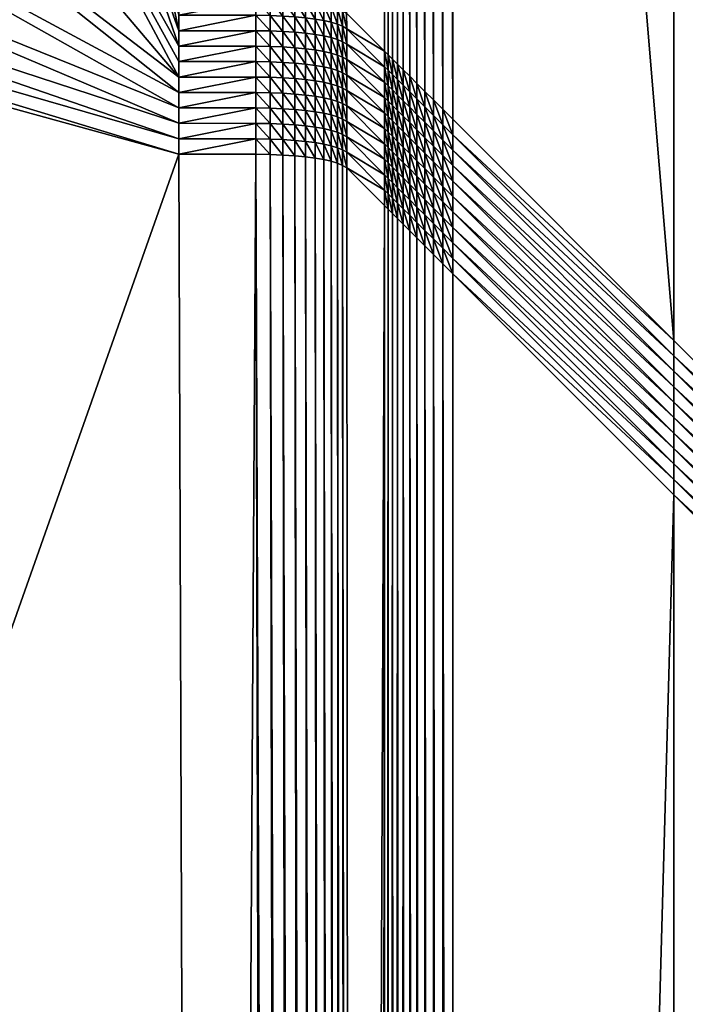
# Model space of a CAD drawing. Header units: centimetres. Extents: x 79.4 to 159.4, y 293.5 to 373.5.
# Tile 14 of 21: x 152 to 156.3, y 346.9 to 353.3. Entities that reach past the tile are written whole.
import ezdxf

# ---------------------------------------------------------------- set-up
doc = ezdxf.new("R2010")
doc.units = ezdxf.units.CM
doc.layers.get('0').update_dxf_attribs({"true_color": 0x565656})

msp = doc.modelspace()

# ---------------------------------------------------------------- meshes
at = {"color": 37, "true_color": 0x7a5834}
mesh = msp.add_polyface(dxfattribs=at)
corners = [(159.4091, 372.9692), (159.4091, 372.9692, 4), (159.409, 347.9692, 4), (157.6245, 349.7537, 4.5), (157.6245, 371.1847, 4.5), (156.1936, 369.7537, 4.5), (154.3273, 367.8874, 4.0136), (154.0706, 367.6307, 2.4864), (154.076, 353.3022, 2.6513), (154.3164, 367.9765, 4.0136), (154.0598, 367.7199, 2.4881), (154.2969, 368.057, 4.0136), (154.0402, 367.8004, 2.4872), (154.2686, 368.1288, 4.0136), (154.0119, 367.8722, 2.4869), (153.975, 367.9354, 2.4866), (153.9294, 367.9899, 2.4865), (154.2317, 368.1919, 4.0135), (159.4014, 372.9615, 4.0892), (159.4014, 347.9769, 4.0892), (159.3876, 372.9477, 4.1696), (159.3875, 347.9907, 4.1696), (159.3676, 372.9277, 4.2414), (159.3676, 348.0107, 4.2414), (159.3415, 372.9016, 4.3044), (159.3414, 348.0368, 4.3044), (159.3092, 372.8693, 4.3588), (159.1185, 348.2597, 4.4892), (159.1185, 372.6787, 4.4892), (159.0555, 372.6156, 4.5), (159.1754, 348.2028, 4.4696), (159.1754, 372.7356, 4.4696), (159.2262, 348.1521, 4.4413), (159.2262, 372.7863, 4.4413), (159.2707, 348.1075, 4.4044), (159.2708, 372.8309, 4.4044), (159.3092, 348.0691, 4.3587), (154.7626, 352.6157, 4.5), (154.7626, 368.3228, 4.5), (154.6978, 368.2579, 4.4894), (154.6977, 352.6806, 4.4895), (154.6377, 368.1978, 4.4704), (154.6374, 352.7409, 4.4705), (154.5824, 368.1425, 4.4429), (154.5817, 352.7965, 4.4432), (154.5317, 368.0919, 4.407), (154.5307, 352.8476, 4.4074), (154.4858, 368.046, 4.3626), (154.345, 353.0332, 4.1019), (154.3495, 367.9097, 4.1003), (154.3729, 353.0054, 4.1798), (154.3765, 367.9366, 4.1786), (154.4054, 352.9729, 4.2494), (154.4082, 367.9684, 4.2484), (154.4425, 352.9357, 4.3105), (154.4447, 368.0048, 4.3097), (154.4843, 352.894, 4.3631), (154.0479, 367.6089, 2.3999), (154.0496, 353.3177, 2.5651), (154.0202, 367.5826, 2.3221), (154.3386, 367.9988, 4.1003), (154.3656, 368.0258, 4.1786), (154.3973, 368.0575, 4.2484), (154.4338, 368.0939, 4.3097), (154.0375, 367.6976, 2.4016), (154.0106, 367.6706, 2.3237), (154.3191, 368.0793, 4.1003), (154.0182, 367.7779, 2.4007), (156.1936, 351.1847, 4.5), (159.0555, 348.3228, 4.5)]
mesh.append_faces([[corners[k] for k in face] for face in [(0, 1, 2), (3, 4, 5), (6, 7, 8), (6, 9, 10), (10, 7, 6), (9, 11, 12), (12, 10, 9), (11, 13, 14), (14, 12, 11), (15, 14, 13), (16, 15, 17), (2, 1, 18), (19, 18, 20), (21, 20, 22), (23, 22, 24), (25, 24, 26), (27, 28, 29), (30, 31, 28), (32, 33, 31), (34, 35, 33), (36, 26, 35), (37, 38, 39), (40, 39, 41), (42, 41, 43), (44, 43, 45), (46, 45, 47), (48, 49, 6), (50, 51, 49), (52, 53, 51), (54, 55, 53), (56, 47, 55), (8, 7, 57), (58, 57, 59), (9, 6, 49), (49, 60, 9), (60, 49, 51), (51, 61, 60), (61, 51, 53), (53, 62, 61), (62, 53, 55), (55, 63, 62), (63, 55, 47), (7, 10, 64), (64, 57, 7), (57, 64, 65), (11, 9, 60), (60, 66, 11), (66, 60, 61), (10, 12, 67), (67, 64, 10), (68, 5, 38), (69, 29, 4)]], dxfattribs={"vtx2": -1, "color": 37})
mesh = msp.add_polyface(dxfattribs=at)
corners = [(159.409, 347.9692, 4), (159.409, 347.9692), (159.4091, 372.9692), (156.1936, 369.7537, 4.5), (156.1936, 351.1847, 4.5), (157.6245, 349.7537, 4.5), (154.076, 353.3022, 2.6513), (154.3218, 353.0565, 4.0155), (154.3273, 367.8874, 4.0136), (154.0761, 353.2021, 2.6526), (154.3217, 352.9565, 4.0155), (154.0761, 353.1021, 2.654), (154.3217, 352.8566, 4.0155), (154.0762, 353.0021, 2.655), (154.3216, 352.7566, 4.0155), (154.0762, 352.902, 2.6564), (159.4014, 372.9615, 4.0892), (159.4014, 347.9769, 4.0892), (159.3876, 372.9477, 4.1696), (159.3875, 347.9907, 4.1696), (159.3676, 372.9277, 4.2414), (159.3676, 348.0107, 4.2414), (159.3415, 372.9016, 4.3044), (159.3414, 348.0368, 4.3044), (159.3092, 372.8693, 4.3588), (159.3092, 348.0691, 4.3587), (159.0555, 372.6156, 4.5), (159.0555, 348.3228, 4.5), (159.1185, 348.2597, 4.4892), (159.1185, 372.6787, 4.4892), (159.1754, 348.2028, 4.4696), (159.1754, 372.7356, 4.4696), (159.2262, 348.1521, 4.4413), (159.2262, 372.7863, 4.4413), (159.2707, 348.1075, 4.4044), (159.2708, 372.8309, 4.4044), (154.6978, 368.2579, 4.4894), (154.6977, 352.6806, 4.4895), (154.7626, 352.6157, 4.5), (154.6377, 368.1978, 4.4704), (154.6374, 352.7409, 4.4705), (154.5824, 368.1425, 4.4429), (154.5817, 352.7965, 4.4432), (154.5317, 368.0919, 4.407), (154.5307, 352.8476, 4.4074), (154.4858, 368.046, 4.3626), (154.4843, 352.894, 4.3631), (154.345, 353.0332, 4.1019), (154.3495, 367.9097, 4.1003), (154.3729, 353.0054, 4.1798), (154.3765, 367.9366, 4.1786), (154.4054, 352.9729, 4.2494), (154.4082, 367.9684, 4.2484), (154.4425, 352.9357, 4.3105), (154.4447, 368.0048, 4.3097), (154.5307, 352.7476, 4.4074), (154.4843, 352.794, 4.3631), (154.345, 352.9333, 4.1019), (154.3728, 352.9054, 4.1798), (154.4053, 352.8729, 4.2494), (154.4425, 352.8358, 4.3105), (154.3449, 352.8333, 4.1019), (154.3728, 352.8055, 4.1798), (154.4053, 352.7729, 4.2494), (154.4425, 352.7358, 4.3105), (154.3449, 352.7333, 4.1019), (154.0763, 352.802, 2.6577), (154.0498, 352.9176, 2.5702), (154.7626, 368.3228, 4.5), (157.6245, 371.1847, 4.5)]
mesh.append_faces([[corners[k] for k in face] for face in [(0, 1, 2), (3, 4, 5), (6, 7, 8), (7, 6, 9), (9, 10, 7), (10, 9, 11), (11, 12, 10), (12, 11, 13), (13, 14, 12), (14, 13, 15), (16, 17, 0), (18, 19, 17), (20, 21, 19), (22, 23, 21), (24, 25, 23), (26, 27, 28), (29, 28, 30), (31, 30, 32), (33, 32, 34), (35, 34, 25), (36, 37, 38), (39, 40, 37), (41, 42, 40), (43, 44, 42), (45, 46, 44), (8, 7, 47), (48, 47, 49), (50, 49, 51), (52, 51, 53), (54, 53, 46), (55, 44, 46), (46, 56, 55), (7, 10, 57), (57, 47, 7), (47, 57, 58), (58, 49, 47), (49, 58, 59), (59, 51, 49), (51, 59, 60), (60, 53, 51), (53, 60, 56), (56, 46, 53), (10, 12, 61), (61, 57, 10), (57, 61, 62), (62, 58, 57), (58, 62, 63), (63, 59, 58), (64, 60, 59), (65, 61, 12), (66, 15, 67), (68, 38, 4), (69, 5, 27)]], dxfattribs={"vtx2": -1, "color": 37})
mesh = msp.add_polyface(dxfattribs=at)
corners = [(154.0479, 367.6089, 2.3999), (154.0496, 353.3177, 2.5651), (154.076, 353.3022, 2.6513), (154.0202, 367.5826, 2.3221), (154.0161, 353.3318, 2.4874), (153.9875, 367.552, 2.2528), (153.9753, 353.3443, 2.4182), (153.9497, 367.517, 2.1923), (153.9273, 353.3553, 2.3576), (153.9069, 367.4775, 2.1403), (153.8722, 353.3648, 2.3055), (154.0761, 353.2021, 2.6526), (154.0497, 353.2177, 2.5663), (154.0161, 353.2318, 2.4886), (153.9753, 353.2443, 2.4194), (153.9273, 353.2553, 2.3588), (153.8722, 353.2648, 2.3067), (154.0761, 353.1021, 2.654), (154.0497, 353.1177, 2.5678), (154.0161, 353.1317, 2.49), (153.9753, 353.1443, 2.4208), (153.9274, 353.1553, 2.3602), (153.8722, 353.1648, 2.308), (154.0762, 353.0021, 2.655), (154.0497, 353.0176, 2.5687), (154.0161, 353.0317, 2.491), (153.9753, 353.0443, 2.4218), (153.9274, 353.0553, 2.3611), (153.8722, 353.0648, 2.3089), (154.0162, 352.9317, 2.4925), (153.9754, 352.9442, 2.4233), (153.9274, 352.9553, 2.3626), (153.8722, 352.9648, 2.3105), (153.8099, 352.9728, 2.2669), (153.8099, 353.0728, 2.2653), (153.7404, 353.0793, 2.2302), (153.8099, 353.1728, 2.2644), (153.7404, 353.1793, 2.2293), (153.8099, 353.2728, 2.2631), (153.7404, 353.2793, 2.2281), (153.8099, 353.3728, 2.2619), (153.7404, 353.3793, 2.2269), (153.8591, 367.4337, 2.097)]
mesh.append_faces([[corners[k] for k in face] for face in [(0, 1, 2), (3, 4, 1), (5, 6, 4), (7, 8, 6), (9, 10, 8), (11, 2, 1), (1, 12, 11), (12, 1, 4), (4, 13, 12), (13, 4, 6), (6, 14, 13), (14, 6, 8), (8, 15, 14), (15, 8, 10), (10, 16, 15), (17, 11, 12), (12, 18, 17), (18, 12, 13), (13, 19, 18), (19, 13, 14), (14, 20, 19), (20, 14, 15), (15, 21, 20), (21, 15, 16), (16, 22, 21), (23, 17, 18), (18, 24, 23), (24, 18, 19), (19, 25, 24), (25, 19, 20), (20, 26, 25), (26, 20, 21), (21, 27, 26), (27, 21, 22), (22, 28, 27), (29, 25, 26), (30, 26, 27), (31, 27, 28), (28, 32, 31), (33, 34, 35), (34, 33, 32), (32, 28, 34), (34, 36, 37), (36, 34, 28), (28, 22, 36), (36, 38, 39), (38, 36, 22), (22, 16, 38), (38, 40, 41), (40, 38, 16), (16, 10, 40), (42, 40, 10)]], dxfattribs={"vtx2": -1, "color": 37})
mesh = msp.add_polyface(dxfattribs=at)
corners = [(147.3266, 354.4436, 2.2318), (152.9888, 352.4896, 2.1886), (152.9888, 352.5897, 2.1881), (148.1745, 354.6356, 2.2197), (152.9888, 352.6897, 2.1866), (148.9865, 354.9463, 2.2064), (152.9888, 352.7896, 2.1848), (152.9888, 352.8896, 2.1844), (150.4376, 355.8964, 2.1792), (149.746, 355.3694, 2.1927), (152.2695, 358.8009, 2.1243), (152.9889, 353.2896, 2.1806), (152.9889, 353.3896, 2.1793), (152.4472, 359.6522, 2.1121), (151.9725, 357.9836, 2.1375), (152.9888, 353.1896, 2.181), (151.5623, 357.2169, 2.1504), (152.9888, 353.0896, 2.1818), (151.0471, 356.5164, 2.1649), (152.9888, 352.9896, 2.1839), (151.536, 357.2335, 2.1505), (151.0235, 356.5365, 2.1649), (151.9442, 357.9963, 2.1377), (153.4888, 353.1895, 2.1753), (153.4888, 353.2896, 2.1743), (153.4888, 353.3895, 2.173), (150.653, 356.8521, 2.1054), (151.1244, 357.4932, 2.092), (151.0441, 357.5438, 2.0692), (151.4523, 357.2863, 2.1463), (150.9481, 356.6007, 2.1604), (151.3693, 357.3387, 2.1383), (150.8734, 356.6644, 2.1522), (151.2869, 357.3906, 2.1266), (150.7993, 356.7275, 2.1403), (151.2053, 357.4421, 2.1112), (150.7259, 356.79, 2.1247), (151.8538, 358.0367, 2.1336), (151.7641, 358.0767, 2.1259), (151.6752, 358.1164, 2.1144), (151.5871, 358.1558, 2.0992), (153.5798, 353.0876, 2.1856), (153.5798, 353.1877, 2.1848), (153.5799, 353.2877, 2.1837), (153.6637, 353.1842, 2.2028), (153.6637, 353.2842, 2.2016), (153.7404, 353.1793, 2.2293), (153.7404, 353.2793, 2.2281), (153.8099, 353.1728, 2.2644), (153.5798, 353.3876, 2.1824), (153.6637, 353.3842, 2.2004), (153.7404, 353.3793, 2.2269), (153.8099, 353.2728, 2.2631)]
mesh.append_faces([[corners[k] for k in face] for face in [(0, 1, 2), (3, 2, 4), (5, 4, 6), (7, 8, 9), (9, 6, 7), (10, 11, 12), (12, 13, 10), (14, 15, 11), (11, 10, 14), (16, 17, 15), (15, 14, 16), (18, 19, 17), (17, 16, 18), (18, 8, 7), (7, 19, 18), (18, 16, 20), (20, 21, 18), (22, 20, 16), (23, 15, 17), (24, 11, 15), (15, 23, 24), (25, 12, 11), (11, 24, 25), (26, 27, 28), (21, 20, 29), (29, 30, 21), (30, 29, 31), (31, 32, 30), (32, 31, 33), (33, 34, 32), (34, 33, 35), (35, 36, 34), (36, 35, 27), (37, 29, 20), (38, 31, 29), (39, 33, 31), (40, 35, 33), (41, 42, 23), (24, 23, 42), (42, 43, 24), (43, 42, 44), (44, 45, 43), (45, 44, 46), (46, 47, 45), (47, 46, 48), (25, 24, 43), (43, 49, 25), (49, 43, 45), (45, 50, 49), (50, 45, 47), (47, 51, 50), (51, 47, 52)]], dxfattribs={"vtx2": -1, "color": 37})
mesh = msp.add_polyface(dxfattribs=at)
corners = [(134.3953, 299.6577, 3.2495), (145.5923, 354.4291, 2.2521), (144.7413, 354.6068, 2.2597), (152.9888, 352.3897, 2.19), (146.46, 354.3743, 2.2426), (152.9888, 352.4896, 2.1886), (147.3266, 354.4436, 2.2318), (152.9888, 352.5897, 2.1881), (148.1745, 354.6356, 2.2197), (152.9888, 352.6897, 2.1866), (148.9865, 354.9463, 2.2064), (152.9888, 352.7896, 2.1848), (149.746, 355.3694, 2.1927), (143.9243, 354.9039, 2.266), (144.7498, 354.6367, 2.2592), (143.937, 354.9323, 2.2655), (145.5965, 354.4599, 2.2517), (146.4597, 354.4054, 2.2423), (147.3219, 354.4743, 2.2315), (148.1655, 354.6653, 2.2195), (148.9733, 354.9744, 2.2063), (144.7769, 354.7319, 2.2532), (143.9773, 355.0226, 2.2594), (144.8037, 354.8262, 2.2435), (145.6098, 354.5579, 2.2458), (145.6229, 354.6551, 2.2362), (145.6359, 354.7514, 2.223), (144.8303, 354.9196, 2.2302), (145.6488, 354.8468, 2.2061), (146.4589, 354.5043, 2.2365), (146.4581, 354.6024, 2.2271), (146.4572, 354.6996, 2.214), (146.4564, 354.7959, 2.1972), (146.4556, 354.8914, 2.1768), (147.307, 354.5721, 2.2259), (147.2922, 354.6691, 2.2167), (147.2776, 354.7652, 2.2038), (147.263, 354.8604, 2.1871), (148.1368, 354.76, 2.2141), (148.1084, 354.8539, 2.2051), (148.0802, 354.9469, 2.1923), (148.9315, 355.0641, 2.2011)]
mesh.append_faces([[corners[k] for k in face] for face in [(0, 1, 2), (3, 4, 1), (5, 6, 4), (4, 3, 5), (7, 8, 6), (9, 10, 8), (11, 12, 10), (13, 2, 14), (14, 15, 13), (2, 1, 16), (16, 14, 2), (1, 4, 17), (17, 16, 1), (4, 6, 18), (18, 17, 4), (6, 8, 19), (19, 18, 6), (8, 10, 20), (20, 19, 8), (15, 14, 21), (22, 21, 23), (14, 16, 24), (24, 21, 14), (21, 24, 25), (25, 23, 21), (23, 25, 26), (26, 27, 23), (27, 26, 28), (16, 17, 29), (29, 24, 16), (24, 29, 30), (30, 25, 24), (25, 30, 31), (31, 26, 25), (26, 31, 32), (32, 28, 26), (28, 32, 33), (17, 18, 34), (34, 29, 17), (29, 34, 35), (35, 30, 29), (30, 35, 36), (36, 31, 30), (31, 36, 37), (37, 32, 31), (18, 19, 38), (38, 34, 18), (34, 38, 39), (39, 35, 34), (35, 39, 40), (40, 36, 35), (41, 38, 19)]], dxfattribs={"vtx2": -1, "color": 37})
mesh = msp.add_polyface(dxfattribs=at)
corners = [(158.909, 293.4692), (158.909, 293.4692, 4), (134.409, 293.4692, 4), (134.409, 293.4692), (155.6935, 296.6847, 4.5), (134.409, 296.6364, 4.5), (134.409, 295.3028, 4.5), (157.1245, 295.2537, 4.5), (134.39, 298.5448, 4.006), (153.7845, 298.5932, 4.0319), (153.6133, 298.7636, 3.3889), (152.9888, 352.3897, 2.19), (145.5923, 354.4291, 2.2521), (134.3953, 299.6577, 3.2495), (153.1721, 299.703, 2.9147), (134.3782, 299.1572, 3.2555), (153.1547, 299.2597, 2.9198), (158.9013, 293.4769, 4.0892), (134.409, 293.48, 4.0891), (158.8875, 293.4907, 4.1696), (134.409, 293.4996, 4.1696), (158.8675, 293.5107, 4.2414), (134.409, 293.5279, 4.2414), (158.8414, 293.5368, 4.3044), (134.409, 293.5648, 4.3044), (158.8091, 293.5691, 4.3587), (134.409, 293.6105, 4.3587), (158.5555, 293.8228, 4.5), (134.409, 293.9692, 4.5), (134.409, 293.8801, 4.4892), (158.6185, 293.7597, 4.4892), (134.409, 293.7996, 4.4696), (158.6754, 293.7028, 4.4696), (134.409, 293.7278, 4.4413), (158.7261, 293.6521, 4.4413), (134.409, 293.6648, 4.4044), (158.7707, 293.6075, 4.4044), (134.409, 297.97, 4.5), (154.2626, 298.1156, 4.5), (154.1968, 298.1814, 4.4898), (134.4086, 298.0607, 4.4893), (154.1351, 298.2431, 4.4715), (134.4079, 298.1441, 4.47), (154.0773, 298.3008, 4.4451), (134.4068, 298.2201, 4.4421), (154.0235, 298.3546, 4.4105), (134.4054, 298.2887, 4.4055), (153.9737, 298.4044, 4.3678), (134.3933, 298.5206, 4.0941), (153.8143, 298.5634, 4.1154), (134.3964, 298.489, 4.1736), (153.8482, 298.5297, 4.1907), (134.3991, 298.45, 4.2445), (153.886, 298.4919, 4.2579), (134.4016, 298.4036, 4.3067), (153.9279, 298.4501, 4.3169), (134.4036, 298.3499, 4.3604), (134.3803, 298.5827, 3.7555), (153.5839, 298.7938, 3.3054), (134.3773, 298.6069, 3.6673), (153.5508, 298.8283, 3.23), (134.3748, 298.6385, 3.5875), (153.514, 298.8672, 3.1628), (134.3731, 298.6774, 3.5163), (153.4736, 298.9103, 3.1037), (134.3719, 298.7238, 3.4536), (153.4296, 298.9577, 3.0527), (134.3756, 299.0665, 3.2673), (153.2169, 299.1907, 2.9301), (134.3736, 298.9831, 3.2875), (153.2756, 299.126, 2.9486), (134.3723, 298.9072, 3.3163), (153.3306, 299.0656, 2.9752), (134.3715, 298.8387, 3.3536), (153.3819, 299.0095, 3.0099), (134.3714, 298.7775, 3.3993)]
mesh.append_faces([[corners[k] for k in face] for face in [(11, 13, 14)]], dxfattribs={"vtx0": -1, "color": 37})
mesh.append_faces([[corners[k] for k in face] for face in [(11, 12, 13)]], dxfattribs={"vtx0": -1, "vtx2": -1, "color": 37})
mesh.append_faces([[corners[k] for k in face] for face in [(0, 1, 2), (2, 3, 0), (4, 5, 6), (6, 7, 4), (8, 9, 10), (15, 16, 14), (2, 1, 17), (17, 18, 2), (18, 17, 19), (19, 20, 18), (20, 19, 21), (21, 22, 20), (22, 21, 23), (23, 24, 22), (24, 23, 25), (25, 26, 24), (27, 28, 29), (29, 30, 27), (30, 29, 31), (31, 32, 30), (32, 31, 33), (33, 34, 32), (34, 33, 35), (35, 36, 34), (36, 35, 26), (26, 25, 36), (37, 38, 39), (40, 39, 41), (42, 41, 43), (44, 43, 45), (46, 45, 47), (48, 49, 9), (50, 51, 49), (52, 53, 51), (54, 55, 53), (56, 47, 55), (57, 10, 58), (59, 58, 60), (61, 60, 62), (63, 62, 64), (65, 64, 66), (67, 68, 16), (69, 70, 68), (71, 72, 70), (73, 74, 72), (75, 66, 74), (38, 37, 5), (5, 4, 38), (28, 27, 7), (7, 6, 28)]], dxfattribs={"vtx2": -1, "color": 37})
mesh = msp.add_polyface(dxfattribs=at)
corners = [(153.4888, 352.6896, 2.1807), (152.9888, 352.6897, 2.1866), (152.9888, 352.5897, 2.1881), (153.4888, 352.5896, 2.1823), (153.4888, 352.7896, 2.1792), (152.9888, 352.7896, 2.1848), (153.4888, 352.8895, 2.1789), (152.9888, 352.8896, 2.1844), (153.4888, 352.9895, 2.1779), (152.9888, 352.9896, 2.1839), (153.4888, 353.0895, 2.1761), (152.9888, 353.0896, 2.1818), (153.4888, 353.1895, 2.1753), (153.5799, 352.5876, 2.1918), (153.5799, 352.6877, 2.1902), (153.6637, 352.5842, 2.2098), (153.6637, 352.6842, 2.2082), (153.7404, 352.5793, 2.2363), (153.7404, 352.6793, 2.2347), (153.8099, 352.5728, 2.2714), (153.5798, 352.7876, 2.1887), (153.6637, 352.7842, 2.2068), (153.7404, 352.7793, 2.2333), (153.8099, 352.6728, 2.2698), (153.5799, 352.8876, 2.1884), (153.6637, 352.8842, 2.2064), (153.7404, 352.8792, 2.233), (153.8099, 352.7728, 2.2684), (153.5799, 352.9876, 2.1874), (153.6637, 352.9842, 2.2054), (153.7404, 352.9792, 2.2319), (153.8099, 352.8728, 2.2681), (153.5798, 353.0876, 2.1856), (153.6637, 353.0842, 2.2037), (153.7404, 353.0793, 2.2302), (153.8099, 352.9728, 2.2669), (153.5798, 353.1877, 2.1848), (153.6637, 353.1842, 2.2028), (153.7404, 353.1793, 2.2293), (153.8099, 353.0728, 2.2653)]
mesh.append_faces([[corners[k] for k in face] for face in [(0, 1, 2), (2, 3, 0), (4, 5, 1), (1, 0, 4), (6, 7, 5), (5, 4, 6), (8, 9, 7), (7, 6, 8), (10, 11, 9), (9, 8, 10), (11, 10, 12), (0, 3, 13), (13, 14, 0), (14, 13, 15), (15, 16, 14), (16, 15, 17), (17, 18, 16), (18, 17, 19), (4, 0, 14), (14, 20, 4), (20, 14, 16), (16, 21, 20), (21, 16, 18), (18, 22, 21), (22, 18, 23), (6, 4, 20), (20, 24, 6), (24, 20, 21), (21, 25, 24), (25, 21, 22), (22, 26, 25), (26, 22, 27), (8, 6, 24), (24, 28, 8), (28, 24, 25), (25, 29, 28), (29, 25, 26), (26, 30, 29), (30, 26, 31), (10, 8, 28), (28, 32, 10), (32, 28, 29), (29, 33, 32), (33, 29, 30), (30, 34, 33), (34, 30, 35), (12, 10, 32), (36, 32, 33), (33, 37, 36), (37, 33, 34), (34, 38, 37), (38, 34, 39)]], dxfattribs={"vtx2": -1, "color": 37})
mesh = msp.add_polyface(dxfattribs=at)
corners = [(154.0499, 352.5175, 2.5746), (154.0499, 352.6176, 2.573), (154.0162, 352.6317, 2.4953), (154.0163, 352.5316, 2.4969), (153.9754, 352.6442, 2.4261), (153.9755, 352.5442, 2.4277), (153.9274, 352.6553, 2.3655), (153.9275, 352.5552, 2.3671), (153.8723, 352.6648, 2.3134), (153.8723, 352.5648, 2.315), (154.0498, 352.7176, 2.5718), (154.0763, 352.6019, 2.6593), (154.0162, 352.7317, 2.4941), (153.9754, 352.7442, 2.4249), (153.9274, 352.7552, 2.3642), (153.8723, 352.7648, 2.3121), (154.0498, 352.8176, 2.5714), (154.0763, 352.702, 2.6581), (154.0162, 352.8317, 2.4937), (153.9754, 352.8442, 2.4245), (153.9274, 352.8553, 2.3638), (153.8723, 352.8648, 2.3117), (154.0762, 352.902, 2.6564), (154.0762, 353.0021, 2.655), (154.0497, 353.0176, 2.5687), (154.0498, 352.9176, 2.5702), (154.0161, 353.0317, 2.491), (154.0162, 352.9317, 2.4925), (153.9753, 353.0443, 2.4218), (153.9754, 352.9442, 2.4233), (153.9274, 353.0553, 2.3611), (153.9274, 352.9553, 2.3626), (154.0763, 352.802, 2.6577), (153.8722, 352.9648, 2.3105), (153.8099, 352.5728, 2.2714), (153.8099, 352.6728, 2.2698), (153.7404, 352.6793, 2.2347), (153.8099, 352.7728, 2.2684), (153.7404, 352.7793, 2.2333), (153.8099, 352.8728, 2.2681), (153.7404, 352.8792, 2.233), (153.8099, 352.9728, 2.2669), (153.7404, 352.9792, 2.2319)]
mesh.append_faces([[corners[k] for k in face] for face in [(0, 1, 2), (3, 2, 4), (4, 5, 3), (5, 4, 6), (6, 7, 5), (7, 6, 8), (8, 9, 7), (10, 1, 11), (1, 10, 12), (12, 2, 1), (2, 12, 13), (13, 4, 2), (4, 13, 14), (14, 6, 4), (6, 14, 15), (15, 8, 6), (16, 10, 17), (10, 16, 18), (18, 12, 10), (12, 18, 19), (19, 13, 12), (13, 19, 20), (20, 14, 13), (14, 20, 21), (21, 15, 14), (22, 23, 24), (24, 25, 22), (25, 24, 26), (26, 27, 25), (28, 29, 27), (30, 31, 29), (25, 16, 32), (16, 25, 27), (27, 18, 16), (18, 27, 29), (29, 19, 18), (19, 29, 31), (31, 20, 19), (20, 31, 33), (33, 21, 20), (34, 35, 36), (35, 34, 9), (9, 8, 35), (35, 37, 38), (37, 35, 8), (8, 15, 37), (37, 39, 40), (39, 37, 15), (15, 21, 39), (39, 41, 42), (41, 39, 21), (21, 33, 41)]], dxfattribs={"vtx2": -1, "color": 37})
mesh = msp.add_polyface(dxfattribs=at)
corners = [(154.3215, 352.4567, 4.0156), (154.0763, 352.702, 2.6581), (154.0763, 352.6019, 2.6593), (154.3215, 352.5567, 4.0156), (154.0763, 352.802, 2.6577), (154.0762, 352.902, 2.6564), (154.3216, 352.6566, 4.0155), (154.3216, 352.7566, 4.0155), (154.0764, 352.5019, 2.6609), (154.0499, 352.6176, 2.573), (154.0498, 352.7176, 2.5718), (154.0498, 352.8176, 2.5714), (154.7626, 352.5157, 4.5), (154.7626, 352.6157, 4.5), (154.6977, 352.6806, 4.4895), (154.6977, 352.5806, 4.4895), (154.6374, 352.7409, 4.4705), (154.6374, 352.6409, 4.4705), (154.5817, 352.7965, 4.4432), (154.5817, 352.6965, 4.4432), (154.5307, 352.8476, 4.4074), (154.5307, 352.7476, 4.4074), (154.6977, 352.4806, 4.4895), (154.6374, 352.5409, 4.4705), (154.5817, 352.5966, 4.4432), (154.5307, 352.6476, 4.4074), (154.4843, 352.794, 4.3631), (154.4843, 352.694, 4.3631), (154.5817, 352.4966, 4.4432), (154.5306, 352.5476, 4.4074), (154.4842, 352.594, 4.3631), (154.4053, 352.8729, 4.2494), (154.4053, 352.7729, 4.2494), (154.4425, 352.7358, 4.3105), (154.4425, 352.8358, 4.3105), (154.3217, 352.8566, 4.0155), (154.3449, 352.7333, 4.1019), (154.3449, 352.8333, 4.1019), (154.3728, 352.7055, 4.1799), (154.3728, 352.8055, 4.1798), (154.4053, 352.6729, 4.2494), (154.4424, 352.6358, 4.3105), (154.3448, 352.6334, 4.1019), (154.3727, 352.6055, 4.1799), (154.4053, 352.573, 4.2494), (154.4424, 352.5358, 4.3105), (154.4842, 352.494, 4.3631), (154.3448, 352.5334, 4.1019), (154.3727, 352.5055, 4.1799)]
mesh.append_faces([[corners[k] for k in face] for face in [(0, 1, 2), (1, 0, 3), (3, 4, 1), (5, 6, 7), (6, 5, 4), (4, 3, 6), (8, 2, 9), (2, 1, 10), (1, 4, 11), (12, 13, 14), (14, 15, 12), (15, 14, 16), (16, 17, 15), (17, 16, 18), (18, 19, 17), (19, 18, 20), (20, 21, 19), (22, 15, 17), (23, 17, 19), (19, 24, 23), (24, 19, 21), (21, 25, 24), (25, 21, 26), (26, 27, 25), (28, 24, 25), (25, 29, 28), (29, 25, 27), (27, 30, 29), (31, 32, 33), (34, 33, 27), (27, 26, 34), (35, 7, 36), (37, 36, 38), (38, 39, 37), (39, 38, 40), (40, 32, 39), (32, 40, 41), (41, 33, 32), (33, 41, 30), (30, 27, 33), (7, 6, 42), (42, 36, 7), (36, 42, 43), (43, 38, 36), (38, 43, 44), (44, 40, 38), (40, 44, 45), (45, 41, 40), (46, 30, 41), (6, 3, 47), (47, 42, 6), (48, 43, 42)]], dxfattribs={"vtx2": -1, "color": 37})
mesh = msp.add_polyface(dxfattribs=at)
corners = [(154.0765, 352.3018, 2.6627), (154.3214, 352.0569, 4.0156), (154.3214, 352.1569, 4.0156), (154.0764, 352.4019, 2.6615), (154.3214, 352.2568, 4.0156), (154.0764, 352.5019, 2.6609), (154.3215, 352.3568, 4.0156), (154.0763, 352.6019, 2.6593), (153.4888, 352.4896, 2.1828), (152.9888, 352.4896, 2.1886), (152.9888, 352.3897, 2.19), (153.4888, 352.3896, 2.1842), (153.4888, 352.5896, 2.1823), (152.9888, 352.5897, 2.1881), (154.0499, 352.4175, 2.5753), (154.05, 352.3175, 2.5765), (154.0163, 352.4316, 2.4975), (154.0163, 352.3316, 2.4988), (153.9755, 352.4442, 2.4284), (153.9755, 352.3442, 2.4296), (153.9275, 352.4552, 2.3677), (153.9275, 352.3552, 2.369), (153.8723, 352.4648, 2.3156), (153.8723, 352.3648, 2.3168), (154.0499, 352.5175, 2.5746), (154.0163, 352.5316, 2.4969), (153.9755, 352.5442, 2.4277), (153.9275, 352.5552, 2.3671), (153.8723, 352.5648, 2.315), (154.0499, 352.6176, 2.573), (154.0162, 352.6317, 2.4953), (153.5799, 352.3877, 2.1936), (153.5799, 352.4877, 2.1923), (153.6637, 352.3842, 2.2117), (153.6637, 352.4842, 2.2103), (153.7404, 352.3793, 2.2382), (153.7404, 352.4792, 2.2369), (153.81, 352.3728, 2.2733), (153.81, 352.4728, 2.272), (153.5799, 352.5876, 2.1918), (153.6637, 352.5842, 2.2098), (153.7404, 352.5793, 2.2363), (153.8099, 352.5728, 2.2714)]
mesh.append_faces([[corners[k] for k in face] for face in [(0, 1, 2), (2, 3, 0), (3, 2, 4), (4, 5, 3), (5, 4, 6), (6, 7, 5), (8, 9, 10), (10, 11, 8), (12, 13, 9), (9, 8, 12), (0, 3, 14), (14, 15, 0), (15, 14, 16), (16, 17, 15), (17, 16, 18), (18, 19, 17), (19, 18, 20), (20, 21, 19), (21, 20, 22), (22, 23, 21), (3, 5, 24), (24, 14, 3), (14, 24, 25), (25, 16, 14), (16, 25, 26), (26, 18, 16), (18, 26, 27), (27, 20, 18), (20, 27, 28), (28, 22, 20), (29, 24, 5), (30, 25, 24), (8, 11, 31), (31, 32, 8), (32, 31, 33), (33, 34, 32), (34, 33, 35), (35, 36, 34), (36, 35, 37), (37, 38, 36), (38, 37, 23), (23, 22, 38), (12, 8, 32), (32, 39, 12), (39, 32, 34), (34, 40, 39), (40, 34, 36), (36, 41, 40), (41, 36, 38), (38, 42, 41), (42, 38, 22), (22, 28, 42)]], dxfattribs={"vtx2": -1, "color": 37})
mesh = msp.add_polyface(dxfattribs=at)
corners = [(154.0763, 352.6019, 2.6593), (154.3215, 352.3568, 4.0156), (154.3215, 352.4567, 4.0156), (154.3214, 352.1569, 4.0156), (154.3214, 352.0569, 4.0156), (154.3447, 352.0336, 4.102), (154.3447, 352.1335, 4.102), (154.3726, 352.0056, 4.1799), (154.3726, 352.1056, 4.1799), (154.4052, 351.9731, 4.2494), (154.4052, 352.0731, 4.2494), (154.4423, 351.9359, 4.3105), (154.4424, 352.0359, 4.3105), (154.4841, 351.8941, 4.3632), (154.3214, 352.2568, 4.0156), (154.3447, 352.2335, 4.102), (154.3727, 352.2056, 4.1799), (154.4052, 352.1731, 4.2494), (154.4424, 352.1359, 4.3105), (154.4842, 351.9941, 4.3632), (154.3448, 352.3335, 4.1019), (154.3727, 352.3056, 4.1799), (154.4052, 352.273, 4.2494), (154.4424, 352.2358, 4.3105), (154.4842, 352.0941, 4.3632), (154.3448, 352.4334, 4.1019), (154.3727, 352.4055, 4.1799), (154.4052, 352.373, 4.2494), (154.4424, 352.3358, 4.3105), (154.4842, 352.1941, 4.3632), (154.3215, 352.5567, 4.0156), (154.3448, 352.5334, 4.1019), (154.3727, 352.5055, 4.1799), (154.4052, 352.473, 4.2494), (154.4424, 352.4358, 4.3105), (154.4842, 352.294, 4.3631), (154.3448, 352.6334, 4.1019), (154.3727, 352.6055, 4.1799), (154.4053, 352.573, 4.2494), (154.4424, 352.5358, 4.3105), (154.4842, 352.394, 4.3631)]
mesh.append_faces([[corners[k] for k in face] for face in [(0, 1, 2), (3, 4, 5), (5, 6, 3), (6, 5, 7), (7, 8, 6), (8, 7, 9), (9, 10, 8), (10, 9, 11), (11, 12, 10), (12, 11, 13), (14, 3, 6), (6, 15, 14), (15, 6, 8), (8, 16, 15), (16, 8, 10), (10, 17, 16), (17, 10, 12), (12, 18, 17), (18, 12, 19), (1, 14, 15), (15, 20, 1), (20, 15, 16), (16, 21, 20), (21, 16, 17), (17, 22, 21), (22, 17, 18), (18, 23, 22), (23, 18, 24), (2, 1, 20), (20, 25, 2), (25, 20, 21), (21, 26, 25), (26, 21, 22), (22, 27, 26), (27, 22, 23), (23, 28, 27), (28, 23, 29), (30, 2, 25), (25, 31, 30), (31, 25, 26), (26, 32, 31), (32, 26, 27), (27, 33, 32), (33, 27, 28), (28, 34, 33), (34, 28, 35), (36, 31, 32), (37, 32, 33), (33, 38, 37), (38, 33, 34), (34, 39, 38), (39, 34, 40)]], dxfattribs={"vtx2": -1, "color": 37})
mesh = msp.add_polyface(dxfattribs=at)
corners = [(154.5306, 352.0476, 4.4074), (154.5306, 352.1476, 4.4074), (154.4842, 352.1941, 4.3632), (154.4842, 352.0941, 4.3632), (154.6373, 352.0409, 4.4705), (154.6374, 352.1409, 4.4705), (154.5817, 352.1966, 4.4432), (154.5817, 352.0966, 4.4432), (154.5306, 352.2476, 4.4074), (154.4842, 352.294, 4.3631), (154.7626, 352.0157, 4.5), (154.7626, 352.1157, 4.5), (154.6977, 352.1806, 4.4895), (154.6977, 352.0806, 4.4895), (154.6374, 352.2409, 4.4705), (154.5817, 352.2966, 4.4432), (154.5306, 352.3476, 4.4074), (154.4842, 352.394, 4.3631), (154.4424, 352.2358, 4.3105), (154.4424, 352.3358, 4.3105), (154.4424, 352.4358, 4.3105), (154.7626, 352.4156, 4.5), (154.7626, 352.5157, 4.5), (154.6977, 352.5806, 4.4895), (154.6977, 352.4806, 4.4895), (154.6374, 352.6409, 4.4705), (154.6374, 352.5409, 4.4705), (154.7626, 352.3156, 4.5), (154.6977, 352.3806, 4.4895), (154.6374, 352.4409, 4.4705), (154.5817, 352.5966, 4.4432), (154.5817, 352.4966, 4.4432), (154.7626, 352.2156, 4.5), (154.6977, 352.2806, 4.4895), (154.6374, 352.3409, 4.4705), (154.5817, 352.3966, 4.4432), (154.5306, 352.5476, 4.4074), (154.5306, 352.4476, 4.4074), (154.4842, 352.594, 4.3631), (154.4842, 352.494, 4.3631), (154.4424, 352.6358, 4.3105), (154.4424, 352.5358, 4.3105), (156.1936, 351.1847, 4.5), (154.7626, 352.6157, 4.5)]
mesh.append_faces([[corners[k] for k in face] for face in [(0, 1, 2), (2, 3, 0), (4, 5, 6), (6, 7, 4), (7, 6, 8), (8, 1, 7), (1, 8, 9), (9, 2, 1), (10, 11, 12), (13, 12, 14), (14, 5, 13), (5, 14, 15), (15, 6, 5), (6, 15, 16), (16, 8, 6), (8, 16, 17), (17, 9, 8), (3, 2, 18), (2, 9, 19), (9, 17, 20), (21, 22, 23), (23, 24, 21), (25, 26, 24), (27, 21, 24), (24, 28, 27), (28, 24, 26), (26, 29, 28), (29, 26, 30), (30, 31, 29), (32, 27, 28), (28, 33, 32), (33, 28, 29), (29, 34, 33), (34, 29, 31), (31, 35, 34), (35, 31, 36), (36, 37, 35), (37, 36, 38), (38, 39, 37), (11, 32, 33), (33, 12, 11), (12, 33, 34), (34, 14, 12), (14, 34, 35), (35, 15, 14), (15, 35, 37), (37, 16, 15), (16, 37, 39), (39, 17, 16), (40, 41, 39), (17, 39, 41), (42, 43, 22)]], dxfattribs={"vtx2": -1, "color": 37})
mesh = msp.add_polyface(dxfattribs=at)
corners = [(154.7626, 351.6157, 4.5), (154.7626, 351.7156, 4.5), (154.6977, 351.7806, 4.4895), (154.6976, 351.6806, 4.4895), (154.6373, 351.8409, 4.4705), (154.6373, 351.7409, 4.4706), (154.5816, 351.8966, 4.4432), (154.5816, 351.7966, 4.4432), (154.5306, 351.9477, 4.4074), (154.5306, 351.8477, 4.4074), (154.4842, 351.9941, 4.3632), (154.4841, 351.8941, 4.3632), (154.7626, 351.8156, 4.5), (154.6976, 351.8806, 4.4895), (154.6373, 351.9409, 4.4705), (154.5816, 351.9966, 4.4432), (154.5306, 352.0476, 4.4074), (154.4842, 352.0941, 4.3632), (154.7626, 351.9156, 4.5), (154.6976, 351.9806, 4.4895), (154.6373, 352.0409, 4.4705), (154.5817, 352.0966, 4.4432), (154.5306, 352.1476, 4.4074), (154.7626, 352.0157, 4.5), (154.6977, 352.0806, 4.4895), (154.6374, 352.1409, 4.4705), (154.6977, 352.1806, 4.4895), (154.4424, 352.0359, 4.3105), (154.4424, 352.1359, 4.3105), (156.1936, 350.2847, 4.5), (156.1936, 350.1847, 4.5), (156.1936, 350.3847, 4.5), (156.1936, 350.4847, 4.5), (156.1936, 350.5847, 4.5), (156.1936, 350.6847, 4.5), (154.7626, 352.1157, 4.5), (154.7626, 352.5157, 4.5), (156.1936, 351.0847, 4.5), (156.1936, 351.1847, 4.5), (154.7626, 352.4156, 4.5), (156.1936, 350.9847, 4.5), (154.7626, 352.3156, 4.5), (156.1936, 350.8847, 4.5), (154.7626, 352.2156, 4.5), (156.1936, 350.7847, 4.5)]
mesh.append_faces([[corners[k] for k in face] for face in [(0, 1, 2), (2, 3, 0), (3, 2, 4), (4, 5, 3), (5, 4, 6), (6, 7, 5), (7, 6, 8), (8, 9, 7), (9, 8, 10), (10, 11, 9), (1, 12, 13), (13, 2, 1), (2, 13, 14), (14, 4, 2), (4, 14, 15), (15, 6, 4), (6, 15, 16), (16, 8, 6), (8, 16, 17), (17, 10, 8), (12, 18, 19), (19, 13, 12), (13, 19, 20), (20, 14, 13), (14, 20, 21), (21, 15, 14), (15, 21, 22), (22, 16, 15), (18, 23, 24), (24, 19, 18), (19, 24, 25), (25, 20, 19), (26, 24, 23), (11, 10, 27), (10, 17, 28), (29, 1, 0), (0, 30, 29), (31, 12, 1), (1, 29, 31), (32, 18, 12), (12, 31, 32), (33, 23, 18), (18, 32, 33), (34, 35, 23), (23, 33, 34), (36, 37, 38), (37, 36, 39), (39, 40, 37), (40, 39, 41), (42, 41, 43), (44, 43, 35), (35, 34, 44)]], dxfattribs={"vtx2": -1, "color": 37})
mesh = msp.add_polyface(dxfattribs=at)
corners = [(159.409, 346.9692), (159.409, 346.9692, 4), (159.409, 293.9691, 4), (157.6245, 348.7537, 4.5), (156.1936, 350.1847, 4.5), (156.1935, 297.1847, 4.5), (154.3214, 352.0569, 4.0156), (154.0765, 352.3018, 2.6627), (154.1125, 299.2657, 3.3776), (154.2853, 299.0929, 4.0316), (153.4888, 352.3896, 2.1842), (152.9888, 352.3897, 2.19), (153.1721, 299.703, 2.9147), (153.616, 299.7227, 2.9096), (159.4014, 346.9769, 4.0892), (159.4013, 293.9768, 4.0891), (159.3875, 346.9907, 4.1696), (159.3875, 293.9907, 4.1696), (159.3676, 347.0107, 4.2414), (159.3675, 294.0106, 4.2414), (159.3414, 347.0368, 4.3044), (159.3414, 294.0367, 4.3044), (159.3092, 347.0691, 4.3588), (159.1185, 294.2597, 4.4892), (159.1185, 347.2597, 4.4892), (159.0555, 347.3228, 4.5), (159.1754, 294.2028, 4.4696), (159.1754, 347.2028, 4.4696), (159.2261, 294.152, 4.4413), (159.2262, 347.1521, 4.4413), (159.2707, 294.1075, 4.4044), (159.2707, 347.1075, 4.4044), (159.3091, 294.069, 4.3587), (154.7626, 298.6156, 4.5), (154.7626, 351.6157, 4.5), (154.6976, 351.6806, 4.4895), (154.6968, 298.6813, 4.4898), (154.6373, 351.7409, 4.4706), (154.6351, 298.7431, 4.4715), (154.5816, 351.7966, 4.4432), (154.5774, 298.8008, 4.4451), (154.5306, 351.8477, 4.4074), (154.5237, 298.8545, 4.4104), (154.4841, 351.8941, 4.3632), (154.315, 299.0632, 4.1151), (154.3447, 352.0336, 4.102), (154.3487, 299.0294, 4.1905), (154.3726, 352.0056, 4.1799), (154.3865, 298.9917, 4.2577), (154.4052, 351.9731, 4.2494), (154.4282, 298.95, 4.3168), (154.4423, 351.9359, 4.3105), (154.4739, 298.9043, 4.3677), (154.05, 352.3175, 2.5765), (154.0823, 299.295, 3.2941), (154.0163, 352.3316, 2.4988), (154.0479, 299.3279, 3.2187), (153.9755, 352.3442, 2.4296), (154.009, 299.3645, 3.1515), (153.9275, 352.3552, 2.369), (153.9659, 299.4047, 3.0925), (153.8723, 352.3648, 2.3168), (153.9184, 299.4486, 3.0416), (153.6852, 299.6606, 2.9197), (153.5799, 352.3877, 2.1936), (153.75, 299.6021, 2.9379), (153.6637, 352.3842, 2.2117), (153.8105, 299.5473, 2.9643), (153.7404, 352.3793, 2.2382), (153.8666, 299.4961, 2.9989), (153.81, 352.3728, 2.2733), (157.6245, 295.7537, 4.5)]
mesh.append_faces([[corners[k] for k in face] for face in [(0, 1, 2), (3, 4, 5), (6, 7, 8), (8, 9, 6), (10, 11, 12), (12, 13, 10), (2, 1, 14), (15, 14, 16), (17, 16, 18), (19, 18, 20), (21, 20, 22), (23, 24, 25), (26, 27, 24), (28, 29, 27), (30, 31, 29), (32, 22, 31), (33, 34, 35), (36, 35, 37), (38, 37, 39), (40, 39, 41), (42, 41, 43), (6, 9, 44), (44, 45, 6), (45, 44, 46), (46, 47, 45), (47, 46, 48), (48, 49, 47), (49, 48, 50), (50, 51, 49), (52, 43, 51), (8, 7, 53), (53, 54, 8), (54, 53, 55), (55, 56, 54), (56, 55, 57), (57, 58, 56), (58, 57, 59), (59, 60, 58), (60, 59, 61), (61, 62, 60), (10, 13, 63), (63, 64, 10), (64, 63, 65), (65, 66, 64), (66, 65, 67), (67, 68, 66), (68, 67, 69), (69, 70, 68), (70, 69, 62), (62, 61, 70), (4, 34, 33), (25, 3, 71)]], dxfattribs={"vtx2": -1, "color": 37})
mesh = msp.add_polyface(dxfattribs=at)
corners = [(156.1936, 350.1847, 4.5), (157.6245, 348.7537, 4.5), (157.6245, 348.8537, 4.5), (156.1936, 350.2847, 4.5), (157.6245, 348.9537, 4.5), (156.1936, 350.3847, 4.5), (157.6245, 349.0537, 4.5), (156.1936, 350.4847, 4.5), (157.6245, 349.1537, 4.5), (156.1936, 350.5847, 4.5), (157.6245, 349.2537, 4.5), (156.1936, 350.6847, 4.5), (157.6245, 349.7537, 4.5), (156.1936, 351.1847, 4.5), (156.1936, 351.0847, 4.5), (157.6245, 349.6537, 4.5), (156.1936, 350.9847, 4.5), (157.6245, 349.5537, 4.5), (156.1936, 350.8847, 4.5), (157.6245, 349.4537, 4.5), (156.1936, 350.7847, 4.5), (157.6245, 349.3537, 4.5), (159.0555, 348.3228, 4.5), (159.0555, 348.2227, 4.5), (159.1185, 348.1597, 4.4892), (159.1185, 348.2597, 4.4892), (159.0555, 348.1227, 4.5), (159.1185, 348.0597, 4.4892), (159.0555, 348.0228, 4.5), (159.1185, 347.9597, 4.4892), (159.0555, 347.9228, 4.5), (159.1185, 347.8597, 4.4892), (159.0555, 347.8228, 4.5), (159.1185, 347.7597, 4.4892), (159.0555, 347.3228, 4.5), (159.0555, 347.4228, 4.5), (159.0555, 347.5228, 4.5), (159.0555, 347.6227, 4.5), (159.0555, 347.7227, 4.5), (154.7626, 352.3156, 4.5), (154.7626, 352.2156, 4.5)]
mesh.append_faces([[corners[k] for k in face] for face in [(0, 1, 2), (2, 3, 0), (3, 2, 4), (4, 5, 3), (5, 4, 6), (6, 7, 5), (7, 6, 8), (8, 9, 7), (9, 8, 10), (10, 11, 9), (12, 13, 14), (14, 15, 12), (15, 14, 16), (16, 17, 15), (17, 16, 18), (18, 19, 17), (19, 18, 20), (20, 21, 19), (21, 20, 11), (11, 10, 21), (22, 23, 24), (24, 25, 22), (23, 26, 27), (27, 24, 23), (26, 28, 29), (29, 27, 26), (28, 30, 31), (31, 29, 28), (30, 32, 33), (33, 31, 30), (1, 34, 35), (35, 2, 1), (2, 35, 36), (36, 4, 2), (4, 36, 37), (37, 6, 4), (6, 37, 38), (38, 8, 6), (8, 38, 32), (32, 10, 8), (15, 23, 22), (22, 12, 15), (17, 26, 23), (23, 15, 17), (39, 18, 16), (19, 28, 26), (26, 17, 19), (40, 20, 18), (21, 30, 28), (28, 19, 21), (10, 32, 30), (30, 21, 10)]], dxfattribs={"vtx2": -1, "color": 37})
mesh = msp.add_polyface(dxfattribs=at)
corners = [(159.409, 293.9691, 4), (159.409, 293.9692), (159.409, 346.9692), (156.1935, 297.1847, 4.5), (157.6245, 295.7537, 4.5), (157.6245, 348.7537, 4.5), (153.1547, 299.2597, 2.9198), (153.2228, 299.2508, 2.9187), (153.1721, 299.703, 2.9147), (153.2906, 299.2574, 2.9183), (153.3594, 299.2828, 2.918), (153.4279, 299.3258, 2.9164), (153.4932, 299.383, 2.915), (153.5501, 299.4485, 2.9134), (153.5929, 299.5171, 2.9118), (153.618, 299.586, 2.9108), (153.6244, 299.6539, 2.9103), (153.616, 299.7227, 2.9096), (159.4014, 346.9769, 4.0892), (159.4013, 293.9768, 4.0891), (159.3875, 346.9907, 4.1696), (159.3875, 293.9907, 4.1696), (159.3676, 347.0107, 4.2414), (159.3675, 294.0106, 4.2414), (159.3414, 347.0368, 4.3044), (159.3414, 294.0367, 4.3044), (159.3092, 347.0691, 4.3588), (159.3091, 294.069, 4.3587), (159.0555, 347.3228, 4.5), (159.0555, 294.3227, 4.5), (159.1185, 294.2597, 4.4892), (159.1185, 347.2597, 4.4892), (159.1754, 294.2028, 4.4696), (159.1754, 347.2028, 4.4696), (159.2261, 294.152, 4.4413), (159.2262, 347.1521, 4.4413), (159.2707, 294.1075, 4.4044), (159.2707, 347.1075, 4.4044), (154.6976, 351.6806, 4.4895), (154.6968, 298.6813, 4.4898), (154.7626, 298.6156, 4.5), (154.6373, 351.7409, 4.4706), (154.6351, 298.7431, 4.4715), (154.5816, 351.7966, 4.4432), (154.5774, 298.8008, 4.4451), (154.5306, 351.8477, 4.4074), (154.5237, 298.8545, 4.4104), (154.4841, 351.8941, 4.3632), (154.4739, 298.9043, 4.3677), (154.4423, 351.9359, 4.3105), (154.4282, 298.95, 4.3168), (153.614, 299.3809, 2.9236), (153.6557, 299.4486, 2.9221), (153.6814, 299.518, 2.9209), (153.7148, 299.3843, 2.9406), (153.741, 299.4543, 2.9392), (153.6901, 299.5881, 2.9205), (153.7519, 299.5264, 2.9388), (153.7968, 299.3947, 2.9656), (153.8096, 299.4686, 2.9653), (153.8489, 299.3394, 3.0002), (153.8633, 299.4149, 2.9999), (153.6852, 299.6606, 2.9197), (153.75, 299.6021, 2.9379), (153.8105, 299.5473, 2.9643), (153.8666, 299.4961, 2.9989), (153.913, 299.3652, 3.0426), (153.9184, 299.4486, 3.0416), (156.1936, 350.1847, 4.5)]
mesh.append_faces([[corners[k] for k in face] for face in [(6, 7, 8), (9, 10, 8), (10, 11, 8), (11, 12, 8), (12, 13, 8), (13, 14, 8), (14, 15, 8), (15, 16, 8), (16, 17, 8)]], dxfattribs={"color": 37})
mesh.append_faces([[corners[k] for k in face] for face in [(0, 1, 2), (3, 4, 5), (18, 19, 0), (20, 21, 19), (22, 23, 21), (24, 25, 23), (26, 27, 25), (28, 29, 30), (31, 30, 32), (33, 32, 34), (35, 34, 36), (37, 36, 27), (38, 39, 40), (41, 42, 39), (43, 44, 42), (45, 46, 44), (47, 48, 46), (49, 50, 48), (14, 13, 51), (51, 52, 14), (15, 14, 52), (52, 53, 15), (53, 52, 54), (54, 55, 53), (16, 15, 53), (53, 56, 16), (56, 53, 55), (55, 57, 56), (57, 55, 58), (58, 59, 57), (60, 61, 59), (17, 16, 56), (56, 62, 17), (62, 56, 57), (57, 63, 62), (63, 57, 59), (59, 64, 63), (64, 59, 61), (61, 65, 64), (65, 61, 66), (66, 67, 65), (40, 3, 68), (4, 29, 28)]], dxfattribs={"vtx2": -1, "color": 37})

doc.saveas('drawing.dxf')
